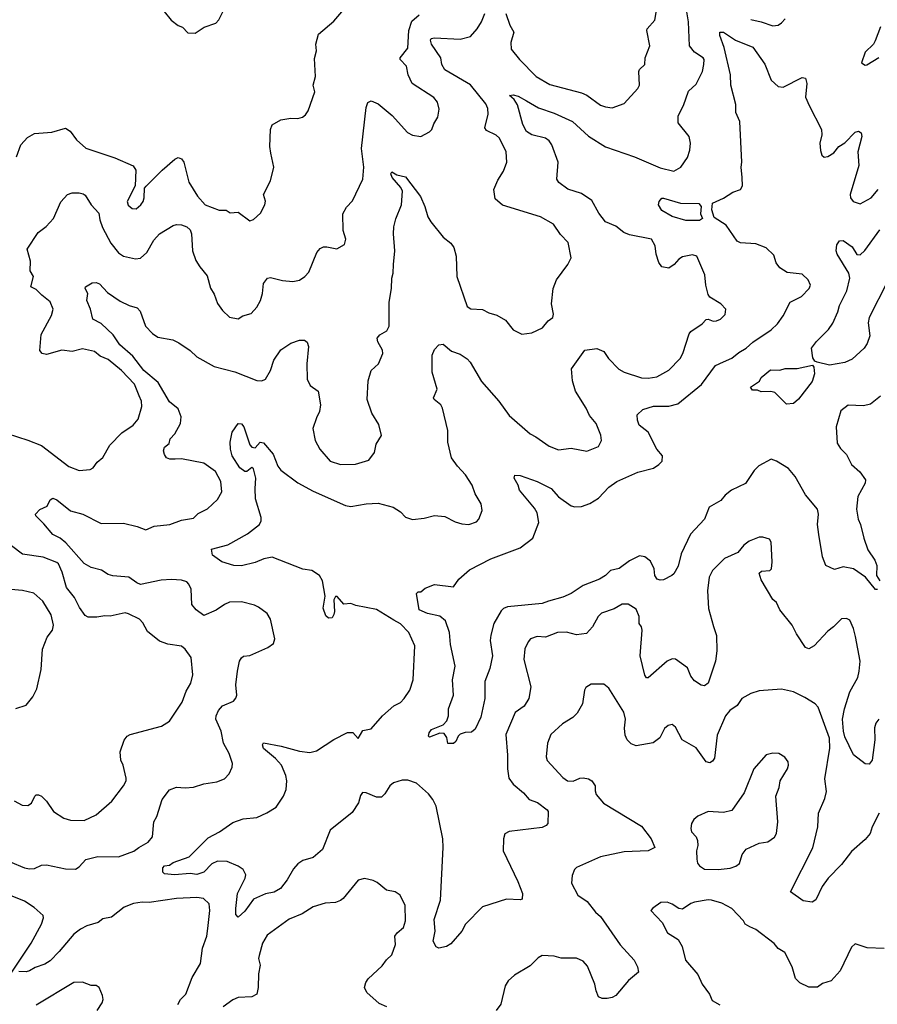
# Model space of a CAD drawing. Extents: x 1690054 to 1842981, y 782881 to 914114.
# Tile 151 of 256: x 1775578 to 1780595, y 803766 to 809528. Entities that reach past the tile are written whole.
import ezdxf

# ---------------------------------------------------------------- set-up
doc = ezdxf.new("R2010")
doc.units = 0

msp = doc.modelspace()

# ---------------------------------------------------------------- linework, layer by layer
at = {"layer": '0CON10XD'}
for points in [[(1776605, 809450), (1776656.4, 809483.6), (1776725, 809507.5), (1776743.6, 809526.4), (1776776, 809594)], [(1778422.9, 809565), (1778445.6, 809495), (1778468.8, 809455), (1778451.9, 809395), (1778453.1, 809355), (1778501.1, 809295), (1778598.9, 809195), (1778678.7, 809148.7), (1778865, 809100), (1778895.3, 809085.3), (1778975, 809028), (1779005, 809018), (1779045, 809012), (1779115, 809036.7), (1779194.1, 809125.9), (1779203.8, 809145), (1779200, 809225), (1779205, 809236.7), (1779236, 809265), (1779238, 809305), (1779264.4, 809375), (1779246, 809465), (1779248.8, 809475), (1779294.2, 809525), (1779308.9, 809615)], [(1775521.1, 804601.1), (1775605.9, 804565.9), (1775635, 804560), (1775665, 804562), (1775705, 804580), (1775735, 804582), (1775845, 804558.6), (1775903.6, 804556.4), (1775925, 804570), (1775965, 804613.5), (1776035, 804631.5), (1776155, 804628.5), (1776245, 804662.5), (1776275.6, 804685), (1776329.4, 804715), (1776355, 804746), (1776362.7, 804835), (1776380.9, 804865), (1776412, 804965), (1776455, 805021.2), (1776495, 805037.5), (1776545, 805032.9), (1776595, 805036.2), (1776655, 805055.8), (1776731.4, 805068.6), (1776775, 805086.7), (1776803.8, 805115), (1776821.2, 805155), (1776823.3, 805175), (1776804.2, 805235), (1776770, 805295), (1776757.1, 805365), (1776725.6, 805435), (1776727.1, 805455), (1776741.8, 805485), (1776765, 805512.3), (1776828.8, 805541.2), (1776842.6, 805557.4), (1776848.1, 805575), (1776843.1, 805635), (1776852.5, 805715), (1776864.3, 805775), (1776875, 805793.3), (1776886.2, 805803.8), (1776925, 805806.7), (1777030, 805855), (1777062, 805878), (1777070, 805905), (1777045, 806020), (1777025, 806052.5), (1776975, 806091.2), (1776952.3, 806102.3), (1776875, 806120.8), (1776805, 806118.9), (1776775, 806105.6), (1776728.1, 806071.9), (1776655, 806041.9), (1776610, 806075), (1776585.6, 806105), (1776581.5, 806195), (1776567.8, 806225), (1776555, 806237.8), (1776525, 806247.9), (1776465, 806251.8), (1776405, 806247.9), (1776285, 806222.7), (1776262.2, 806232.2), (1776216.7, 806266.7), (1776123.1, 806273.1), (1776095, 806281.5), (1776057.1, 806307.1), (1775995, 806323.2), (1775955.6, 806345), (1775847.6, 806467.6), (1775813.8, 806493.8), (1775772.5, 806515), (1775718.1, 806578.1), (1775672.5, 806625), (1775670, 806635), (1775695, 806662), (1775739.2, 806680.8), (1775755, 806717.5), (1775772, 806728), (1775795, 806718), (1775875, 806654.2), (1775947.5, 806635), (1776055, 806580.5), (1776185, 806581.5), (1776265, 806563.2), (1776315, 806542.5), (1776365, 806564), (1776456.3, 806573.7), (1776525, 806598.6), (1776595, 806610.8), (1776622.4, 806637.6), (1776677.3, 806665), (1776735, 806720.9), (1776760, 806765), (1776754.4, 806825), (1776722.5, 806885), (1776655, 806932.5), (1776525, 806958.2), (1776486.8, 806956.8), (1776456.6, 806956.6), (1776436.2, 806965), (1776424.1, 806984.1), (1776420, 807005), (1776425, 807026.2), (1776451.7, 807048.3), (1776457.5, 807075), (1776485.9, 807104.1), (1776519.5, 807165), (1776521.8, 807205), (1776505, 807250.8), (1776455, 807292), (1776387.8, 807405), (1776304.1, 807475), (1776239.5, 807559.5), (1776163.8, 807625), (1776125, 807683.9), (1776055, 807751.1), (1776005.7, 807775.7), (1775992.9, 807835), (1775970, 807885), (1775975.4, 807925.4), (1775960, 807955), (1775963.3, 807965), (1776001.4, 807988.6), (1776025, 807990), (1776045, 807981.4), (1776091.5, 807931.5), (1776165, 807880.8), (1776217.5, 807855), (1776265, 807842), (1776282.5, 807822.5), (1776314.4, 807735), (1776355, 807691.2), (1776385, 807670.8), (1776473.7, 807653.7), (1776507.9, 807637.9), (1776575, 807591.9), (1776614.3, 807555), (1776715, 807498), (1776836.6, 807466.6), (1776965, 807417.5), (1776995, 807414), (1777016.2, 807425), (1777045.5, 807475), (1777064.2, 807535.8), (1777105, 807596), (1777165, 807636), (1777215, 807652), (1777245, 807653.3), (1777260.5, 807640.5), (1777268.1, 807615), (1777257.5, 807515), (1777259.4, 807425), (1777277.9, 807387.9), (1777324.5, 807354.5), (1777338.6, 807275), (1777331.4, 807235), (1777315, 807198), (1777293.5, 807135), (1777306.5, 807065), (1777333.3, 807015), (1777394.7, 806944.7), (1777455, 806925.6), (1777543, 806927), (1777619.5, 806950.5), (1777654, 806995), (1777664.2, 807045), (1777693.8, 807095), (1777678.8, 807158.8), (1777638.8, 807225), (1777610, 807305), (1777615.8, 807415), (1777634.3, 807475.7), (1777676.2, 807515), (1777702, 807575), (1777700.8, 807595), (1777672.9, 807642.9), (1777670, 807665), (1777685, 807683.1), (1777725, 807707.1), (1777740, 807735), (1777739.8, 807875), (1777752.7, 807955), (1777754.5, 808015), (1777763.5, 808045), (1777764.3, 808095), (1777773.3, 808175), (1777764.4, 808275), (1777766.5, 808315), (1777778.3, 808361.7), (1777811.9, 808445), (1777816.9, 808525), (1777807.1, 808545), (1777757.5, 808605), (1777748.8, 808625), (1777755, 808636.7), (1777785, 808620.8), (1777835, 808607.5), (1777922.4, 808492.4), (1777948.1, 808435), (1777965.7, 808375), (1777982.5, 808345), (1778055, 808255.7), (1778099.5, 808219.5), (1778117.1, 808195), (1778131.5, 808145), (1778134.5, 808024.5), (1778195, 807850), (1778216.7, 807836.7), (1778285, 807831.9), (1778322.4, 807812.4), (1778369.7, 807799.7), (1778419.7, 807769.7), (1778465, 807712.5), (1778515, 807688), (1778575, 807696.2), (1778635.8, 807724.2), (1778670, 807765), (1778696.9, 807785), (1778700, 807805), (1778690, 807865), (1778699.2, 807955), (1778718, 808005), (1778785.7, 808095), (1778803.8, 808135), (1778785.8, 808225), (1778740.9, 808270.9), (1778701.7, 808331.7), (1778624.3, 808374.3), (1778403.2, 808443.2), (1778360.3, 808480.3), (1778352.2, 808535), (1778375, 808588), (1778409.1, 808640.9), (1778428, 808695), (1778424, 808755), (1778385.8, 808835), (1778365, 808852.5), (1778309.8, 808879.8), (1778298.5, 808895), (1778319.1, 808975), (1778317.4, 809007.4), (1778305.5, 809035), (1778215, 809147.3), (1778065.3, 809235.3), (1778047.8, 809265), (1778042.2, 809305), (1777987.9, 809385), (1777981.5, 809408.5), (1777985, 809416.9), (1778005, 809421.8), (1778154.4, 809414.4), (1778215, 809430), (1778254.5, 809475), (1778279.5, 809515), (1778298.6, 809565)], [(1775559.4, 808725), (1775584, 808795), (1775622.4, 808837.6), (1775665, 808861.1), (1775765, 808870.6), (1775845, 808894), (1775873.8, 808875), (1775910.8, 808825), (1775965, 808776.9), (1776135, 808720), (1776242.3, 808672.3), (1776257.5, 808647.5), (1776252.5, 808555), (1776207.3, 808465), (1776212, 808442), (1776235, 808423.3), (1776258.3, 808421.7), (1776286.7, 808445), (1776300, 808465), (1776306.4, 808486.4), (1776308.3, 808541.7), (1776317, 808553), (1776411.7, 808648.3), (1776485, 808712), (1776505, 808720.8), (1776525, 808712.9), (1776538.5, 808695), (1776567.6, 808577.6), (1776617.5, 808495), (1776663.3, 808445), (1776745, 808413.3), (1776785, 808412.5), (1776808.3, 808398.3), (1776855, 808402.5), (1776925, 808351.2), (1776945, 808358.8), (1776986.7, 808395), (1777012.9, 808445), (1777016.3, 808466.3), (1777003.3, 808505), (1777044.2, 808585), (1777064.3, 808665), (1777047.6, 808747.6), (1777040.6, 808785), (1777044.3, 808885), (1777055, 808913.3), (1777105, 808941.2), (1777165, 808952.5), (1777205, 808950), (1777231.7, 808958.3), (1777249.7, 808970.3), (1777266.2, 808995), (1777304.2, 809105), (1777294.3, 809145), (1777309.2, 809195), (1777301.7, 809301.7), (1777313.3, 809345), (1777310, 809385), (1777325.9, 809444.1), (1777415, 809518.8), (1777475, 809586.7)], [(1775856.7, 808505), (1775885, 808514), (1775925, 808514), (1775949.4, 808509.4), (1775960.9, 808500.9), (1775995.7, 808445), (1776040, 808395), (1776046, 808356), (1776062.2, 808312.2), (1776110.8, 808220.8), (1776155, 808164.4), (1776185.5, 808144.5), (1776255, 808127.9), (1776285, 808133.2), (1776320.8, 808165), (1776362, 808238), (1776395, 808275.5), (1776475, 808323.1), (1776495, 808328.6), (1776525, 808327.1), (1776555.4, 808315.4), (1776575, 808297.5), (1776583.1, 808275), (1776588.6, 808175), (1776608.3, 808118.3), (1776631.1, 808081.1), (1776675, 808030), (1776695, 807957.5), (1776715, 807922.5), (1776735, 807867.5), (1776765, 807826.7), (1776805, 807787.5), (1776855, 807777.5), (1776884.1, 807795.9), (1776931.2, 807808.8), (1776965.8, 807845), (1776986.2, 807883.8), (1776997.8, 807925), (1777004.3, 807985), (1777026.7, 808015), (1777045, 808020), (1777115, 808002.2), (1777175, 807995.7), (1777215, 808004.2), (1777246.2, 808025), (1777268.7, 808051.3), (1777315.8, 808165), (1777335, 808188.8), (1777355, 808198), (1777375, 808198), (1777433.6, 808186.4), (1777478.3, 808211.7), (1777485.9, 808244.1), (1777470.8, 808295), (1777468.8, 808391.2), (1777489.7, 808430.3), (1777525, 808467.5), (1777585.7, 808595), (1777590.6, 808665), (1777578.5, 808775), (1777605.6, 809015), (1777615, 809043.8), (1777635, 809052.9), (1777675, 809035.6), (1777756.4, 808966.4), (1777847, 808867), (1777875, 808851.9), (1777925, 808844), (1777975, 808871.2), (1777989.2, 808885), (1778000.9, 808919.1), (1778023.3, 808956.7), (1778031.9, 809005), (1778021.4, 809045), (1778001.7, 809071.7), (1777874.6, 809154.6), (1777850.5, 809205), (1777840.4, 809255), (1777803.1, 809295), (1777802.9, 809305), (1777848.8, 809361.2), (1777853.5, 809465), (1777871.5, 809518.5), (1777915, 809557.1)], [(1776842.1, 804327.9), (1776851.8, 804415), (1776897.8, 804505), (1776901.4, 804525), (1776884.3, 804555), (1776855.3, 804575.3), (1776791.7, 804601.7), (1776735, 804604.6), (1776701.5, 804588.5), (1776655, 804539.2), (1776615, 804525.4), (1776575, 804531.5), (1776484.1, 804524.1), (1776425, 804530), (1776415, 804540), (1776414.4, 804565), (1776425, 804576.9), (1776455, 804581.2), (1776475, 804596.7), (1776569.7, 804630.3), (1776679.6, 804740.4), (1776745.8, 804775), (1776825, 804831.1), (1776885, 804851.5), (1776965, 804860.4), (1777023.8, 804886.2), (1777079.2, 804920.8), (1777121.4, 804985), (1777136.2, 805023.8), (1777140, 805075), (1777135.6, 805104.4), (1777108.5, 805165), (1777075, 805204.4), (1777005, 805264.2), (1776998, 805285), (1777003.2, 805296.8), (1777106.9, 805276.9), (1777215, 805246.8), (1777275, 805240.8), (1777315, 805250), (1777414.8, 805315.2), (1777495, 805356.4), (1777527.3, 805357.3), (1777557.4, 805322.6), (1777585, 805369.5), (1777635, 805377.5), (1777701.2, 805455), (1777767, 805513), (1777805, 805532.9), (1777828.1, 805555), (1777860, 805605), (1777879.4, 805665), (1777889.2, 805865), (1777855, 805942), (1777805, 805992.2), (1777767.1, 806015), (1777665, 806076.9), (1777545, 806099.2), (1777515, 806111.1), (1777475, 806108.6), (1777435, 806153.3), (1777425, 806152.5), (1777416, 806134), (1777419.5, 806065), (1777415, 806046.7), (1777405, 806028.8), (1777385, 806026.7), (1777368.8, 806038.8), (1777352.5, 806085), (1777364, 806155), (1777349.2, 806245), (1777331.2, 806275), (1777287.5, 806305), (1777235, 806312.9), (1777055, 806382.2), (1777006.3, 806373.7), (1776955, 806352.2), (1776875, 806333.1), (1776830, 806335), (1776761.2, 806355), (1776706.7, 806395), (1776700.7, 806429.3), (1776795, 806455.7), (1776910.5, 806519.5), (1776980, 806575), (1776990, 806595), (1776991.2, 806615), (1776957.8, 806725), (1776954.5, 806785.5), (1776960, 806845), (1776945, 806900), (1776935, 806907.5), (1776907.5, 806885), (1776895.9, 806884.1), (1776865, 806905.8), (1776821.5, 806975), (1776811.5, 807015), (1776808.5, 807055), (1776821.6, 807115), (1776856.7, 807165), (1776875, 807163.1), (1776888.8, 807145), (1776925, 807040), (1776935, 807026.2), (1776955, 807022.5), (1776985, 807056.7), (1777005, 807052.5), (1777060, 806985), (1777088, 806915), (1777105, 806891.2), (1777205, 806818.6), (1777295, 806769.1), (1777484.3, 806685.7), (1777515, 806678.5), (1777605, 806694.3), (1777675, 806698.6), (1777763.3, 806675), (1777805, 806648.6), (1777835, 806617.1), (1777875, 806603.1), (1777945, 806611.4), (1778005, 806627.5), (1778065, 806620), (1778125, 806590), (1778165, 806577.5), (1778205, 806574.3), (1778251.2, 806588.8), (1778264, 806605), (1778283.8, 806655), (1778278, 806695), (1778243.2, 806753.2), (1778224.2, 806805), (1778186.9, 806865), (1778139.4, 806915), (1778103.8, 806963.8), (1778082.2, 807055), (1778081.9, 807125), (1778050.8, 807255), (1778042, 807275), (1778003.3, 807305), (1777998.8, 807315), (1778020.6, 807365), (1777991.1, 807465), (1777990.6, 807565), (1778005, 807598.8), (1778029.2, 807625), (1778055, 807628.8), (1778105, 807588.1), (1778155, 807570), (1778195, 807544), (1778213.6, 807523.6), (1778280.3, 807410.3), (1778380.5, 807295), (1778441.9, 807211.9), (1778564.6, 807104.6), (1778597.8, 807087.8), (1778675, 807032.5), (1778730.5, 807010.5), (1778805, 807021.2), (1778895, 807003.3), (1778965, 807031.2), (1778980.8, 807065), (1778977, 807097), (1778951.4, 807165), (1778911.1, 807211.1), (1778891.1, 807255), (1778828.8, 807355), (1778811.5, 807415), (1778805.7, 807485), (1778884, 807595), (1778955, 807604.5), (1778996.2, 807586.2), (1779022.5, 807545), (1779083.8, 807483.8), (1779113.8, 807465), (1779215, 807432.7), (1779255, 807429.5), (1779305, 807437.8), (1779375, 807477.1), (1779442.9, 807545), (1779458.5, 807575), (1779495, 807690), (1779505, 807704), (1779571.3, 807748.7), (1779595, 807773.3), (1779605, 807776.2), (1779635, 807764), (1779655, 807766.2), (1779677.5, 807775), (1779705, 807802.5), (1779710, 807835), (1779680, 807865), (1779615, 807903.8), (1779605, 807920), (1779591.2, 807975), (1779585.4, 808035), (1779540, 808145), (1779515, 808152), (1779455, 808140), (1779435, 808127.5), (1779407.1, 808095), (1779375, 808074.4), (1779335, 808080.8), (1779316.2, 808106.2), (1779301.5, 808155), (1779295.4, 808205), (1779274.6, 808244.6), (1779145, 808268.1), (1779112.8, 808282.8), (1779065, 808320), (1779004.3, 808344.3), (1778965.6, 808395), (1778925, 808470.6), (1778865, 808510.6), (1778785, 808537.1), (1778731.2, 808575), (1778720.8, 808595), (1778729.1, 808695), (1778691.8, 808795), (1778675, 808818.5), (1778655, 808833.8), (1778575, 808854.7), (1778543.5, 808873.5), (1778522.4, 808915), (1778490.4, 809030.4), (1778471.5, 809061.5), (1778442.5, 809085), (1778465, 809087.5), (1778495, 809080), (1778543.8, 809053.8), (1778612.7, 809012.7), (1778705, 808980), (1778811.3, 808931.3), (1778906.2, 808846.2), (1779005, 808784.6), (1779175, 808724.6), (1779325, 808661.8), (1779405, 808642.2), (1779445.5, 808664.5), (1779485, 808722), (1779498.2, 808765), (1779502.1, 808805), (1779494, 808844), (1779430.6, 808925), (1779430.8, 808965), (1779460.6, 809025), (1779490.9, 809109.1), (1779535, 809151.2), (1779571.9, 809225), (1779580.6, 809265), (1779582, 809295), (1779576, 809305), (1779525, 809336.9), (1779496.9, 809375), (1779491.6, 809515), (1779479.4, 809585)], [(1776423.8, 809575), (1776463.3, 809525), (1776505, 809493.3), (1776530, 809485), (1776561.7, 809451.7), (1776605, 809450)], [(1779855, 809528.6), (1779915, 809515.6), (1779985, 809491.1), (1780014.5, 809495.5), (1780035, 809508.6), (1780056.5, 809533.5)], [(1780614.1, 809485.9), (1780583.3, 809405), (1780572.5, 809385), (1780525, 809337.5), (1780502.5, 809275), (1780525, 809262.5), (1780535, 809263.3), (1780604.1, 809305.9)], [(1780596.4, 806193.6), (1780585, 806193.3), (1780525.4, 806265.4), (1780455.6, 806315.6), (1780395, 806326), (1780345, 806311.2), (1780293.3, 806335), (1780274.5, 806384.5), (1780252.5, 806515), (1780244.6, 806575), (1780250.4, 806635), (1780244.7, 806664.7), (1780175, 806748.5), (1780115, 806855.8), (1780075, 806902.5), (1780005, 806945.6), (1779975, 806955.8), (1779902.7, 806917.3), (1779875, 806889.2), (1779825, 806813.8), (1779742, 806775), (1779705, 806745.8), (1779680, 806715), (1779612.2, 806675), (1779585, 806604.3), (1779503.1, 806516.9), (1779447, 806403), (1779429.8, 806330.2), (1779405.7, 806285), (1779392.9, 806275), (1779345, 806251.1), (1779325, 806248.6), (1779307.5, 806255), (1779293.2, 806275), (1779289.6, 806315), (1779269.3, 806359.3), (1779234.5, 806384.5), (1779205, 806390), (1779145, 806360.8), (1779085, 806315.7), (1779035, 806304.3), (1779005.7, 806275), (1778970.6, 806255), (1778875, 806217.1), (1778805, 806170), (1778755, 806148.2), (1778672, 806125), (1778635, 806111.5), (1778432.7, 806092.7), (1778407.6, 806082.4), (1778395, 806068.6), (1778352.1, 805995), (1778333.3, 805926.7), (1778330, 805895), (1778343.6, 805805), (1778328.9, 805731.1), (1778299.4, 805655), (1778299.4, 805555), (1778275, 805447.5), (1778243, 805377), (1778221.7, 805358.3), (1778185, 805357.5), (1778155, 805347.5), (1778142.5, 805335), (1778130, 805305), (1778115, 805292.5), (1778081.7, 805291.7), (1778077, 805327), (1778061.7, 805351.7), (1778035, 805352.5), (1777975, 805330), (1777970, 805335), (1777972.5, 805355), (1777987.5, 805375), (1778055, 805402.5), (1778076.7, 805425), (1778086.7, 805455), (1778086.7, 805495), (1778116.2, 805575), (1778110, 805665), (1778126, 805745), (1778098.3, 805871.7), (1778093, 805943), (1778069.7, 806009.7), (1778035, 806038.6), (1777963.7, 806053.7), (1777914.6, 806074.6), (1777900, 806170), (1777910, 806180), (1777925, 806180), (1777949.3, 806200.7), (1778005, 806223.8), (1778115, 806210), (1778146.7, 806255), (1778210.3, 806309.7), (1778335, 806372.5), (1778505, 806438.1), (1778579.2, 806495), (1778615.6, 806585), (1778605, 806642.5), (1778590.3, 806670.3), (1778502, 806775), (1778493.8, 806805), (1778470, 806845), (1778475, 806862.5), (1778505, 806860), (1778605, 806825.8), (1778688, 806785), (1778730, 806735), (1778803.4, 806683.4), (1778825, 806676.7), (1778865, 806678.9), (1778912.9, 806697.1), (1778965, 806727.5), (1779025, 806792.2), (1779070.8, 806825), (1779195, 806881.1), (1779285, 806904.4), (1779316.2, 806925), (1779336, 806945), (1779338, 806975), (1779305.8, 807015), (1779254.5, 807114.5), (1779202.5, 807155), (1779192, 807185), (1779190, 807215), (1779223.2, 807246.8), (1779285, 807265.5), (1779375, 807266.9), (1779429.2, 807280.8), (1779567.3, 807392.7), (1779648.6, 807505), (1779695, 807525.5), (1779745, 807546.4), (1779785, 807581.2), (1779828, 807605), (1779868.1, 807641.9), (1779975, 807712.5), (1780011.3, 807748.7), (1780044.4, 807795.6), (1780086.2, 807875), (1780151.7, 807908.3), (1780196.7, 807955), (1780203.8, 807975), (1780191.2, 808005), (1780155, 808038.8), (1780067.7, 808047.7), (1780025.7, 808075.7), (1780004, 808105), (1779990.7, 808150.7), (1779945, 808192), (1779885, 808215.8), (1779795, 808222.9), (1779775, 808232), (1779711.4, 808325), (1779640.9, 808370.9), (1779626.9, 808415), (1779631.4, 808455), (1779695, 808482.7), (1779750.5, 808519.5), (1779795.5, 808535), (1779806.8, 808555), (1779805.5, 808605), (1779798.5, 808665), (1779803.6, 808695), (1779791.7, 808931.7), (1779767.5, 808985), (1779767.9, 809032.1), (1779738.8, 809145), (1779736.1, 809205), (1779699.6, 809365), (1779674.6, 809435), (1779674.2, 809455.8), (1779695, 809454.4), (1779765, 809407.3), (1779866.3, 809366.3), (1779937.4, 809267.4), (1779974, 809174), (1780015, 809137.1), (1780045, 809133.1), (1780155, 809189.2), (1780175, 809186.7), (1780183.1, 809155), (1780175.6, 809075), (1780196.5, 809026.5), (1780268, 808885), (1780270.8, 808855), (1780260, 808805), (1780262.3, 808762.3), (1780271.2, 808735), (1780285, 808723.3), (1780305, 808726.7), (1780340.3, 808749.7), (1780371.2, 808785), (1780405, 808807.5), (1780465, 808869.2), (1780485, 808875.8), (1780501.2, 808865), (1780504.2, 808845), (1780482.2, 808755), (1780487.5, 808675), (1780436, 808505), (1780438.8, 808485), (1780454.2, 808464.2), (1780495, 808450.8), (1780560, 808485), (1780601.4, 808535)], [(1775505, 807107.3), (1775625, 807067.7), (1775705, 807035.4), (1775865, 806914.4), (1775925, 806890), (1775990, 806895), (1776007.5, 806905), (1776030.5, 806939.5), (1776063.9, 806966.1), (1776105, 807038), (1776175, 807110.6), (1776241.2, 807155), (1776270.3, 807189.7), (1776292.5, 807265), (1776290, 807295), (1776276.4, 807326.4), (1776248.5, 807395), (1776173.1, 807475), (1776095, 807539.5), (1776049.1, 807559.1), (1776015, 807585.6), (1775945, 807602.9), (1775885.5, 807585.5), (1775825, 807593.8), (1775735, 807568.9), (1775710, 807575), (1775695, 807592.5), (1775702.5, 807685), (1775762.9, 807797.1), (1775773.9, 807835), (1775755, 807877.8), (1775706.7, 807915), (1775675, 807950), (1775643.8, 807963.8), (1775657.5, 808025), (1775638.3, 808058.3), (1775640, 808115), (1775621.2, 808185), (1775685, 808282.5), (1775732, 808318), (1775776.2, 808363.8), (1775818.7, 808461.3), (1775856.7, 808505)], [(1779555, 808352.5), (1779475, 808352.5), (1779395, 808375.7), (1779335, 808412), (1779316, 808445), (1779318.8, 808465), (1779335, 808483.8), (1779345, 808484), (1779444.6, 808454.6), (1779552.1, 808452.1), (1779565.5, 808435), (1779561.3, 808391.3), (1779572.5, 808365), (1779555, 808352.5)], [(1780655.5, 807995), (1780548.2, 807785), (1780542.5, 807755), (1780552.6, 807677.4), (1780536.8, 807633.2), (1780518.8, 807605), (1780448, 807542), (1780405, 807521.1), (1780315, 807506.9), (1780243.3, 807523.3), (1780230.2, 807530.2), (1780218.7, 807548.7), (1780209.5, 807605), (1780240, 807645), (1780310.8, 807715), (1780335, 807751.2), (1780365, 807817.5), (1780373.8, 807855), (1780418.1, 807941.9), (1780434.7, 808015), (1780428.9, 808045), (1780360, 808155), (1780354.1, 808175), (1780359.4, 808210.6), (1780375, 808233.8), (1780395, 808236), (1780447.9, 808197.9), (1780475, 808154.4), (1780495, 808152.9), (1780522.9, 808177.1), (1780611.1, 808298.9)], [(1780065, 807277.5), (1779995, 807346.7), (1779973, 807353), (1779915, 807350), (1779895, 807360), (1779865, 807360), (1779853, 807377), (1779906.7, 807413.3), (1779916.7, 807435), (1779970.8, 807479.2), (1780025, 807476.2), (1780056.1, 807486.1), (1780126.1, 807486.1), (1780215.5, 807505.5), (1780223.3, 807495), (1780228.6, 807455), (1780215, 807411.2), (1780135, 807306.7), (1780105, 807282.5), (1780065, 807277.5)], [(1780614.6, 807325.4), (1780555, 807278.8), (1780515, 807269.2), (1780425, 807271.4), (1780381.3, 807238.7), (1780354.4, 807145.6), (1780360.3, 807050.3), (1780379.7, 807019.7), (1780414.3, 806984.3), (1780444, 806925), (1780493, 806883), (1780527.1, 806835), (1780524, 806815), (1780482, 806738), (1780473.4, 806663.4)], [(1780473.4, 806663.4), (1780482.5, 806605), (1780498, 806575), (1780516, 806495), (1780540, 806425), (1780580, 806365), (1780592, 806335), (1780591.2, 806275), (1780610, 806245)], [(1780605, 805435.8), (1780587.6, 805412.4), (1780578.6, 805385), (1780580.6, 805315), (1780565.8, 805195), (1780548.3, 805171.7), (1780525, 805173.3), (1780455.9, 805225.9), (1780405, 805331.1), (1780396.7, 805365), (1780392.4, 805435), (1780404.4, 805495), (1780434.2, 805595), (1780481.1, 805678.9), (1780489.6, 805715), (1780495.4, 805775), (1780468.5, 805918.5), (1780456.9, 805965), (1780434.1, 806014.1), (1780415, 806024), (1780385, 806022), (1780339.2, 805975), (1780305, 805950), (1780225.4, 805864.6), (1780195, 805846), (1780175, 805853.8), (1780121.9, 805935), (1780098, 805985), (1780026, 806075), (1780005, 806116.7), (1779984, 806135), (1779915, 806250), (1779905, 806290), (1779918.3, 806301.7), (1779967.5, 806305), (1779976.7, 806315), (1779981.2, 806355), (1779975, 806470), (1779965, 806487.5), (1779925, 806500), (1779905, 806500), (1779845, 806476.7), (1779815, 806452.5), (1779780.3, 806409.7), (1779701.2, 806375), (1779631.2, 806305), (1779612.5, 806265), (1779601.4, 806185), (1779606.8, 806083.2), (1779637.1, 805977.1), (1779654.6, 805925), (1779656.2, 805835), (1779649.5, 805775), (1779606, 805645), (1779585, 805630), (1779565, 805633.8), (1779525, 805660), (1779505, 805686), (1779484.4, 805735), (1779415, 805786.9), (1779395, 805787.1), (1779365, 805774.4), (1779255, 805676.7), (1779245, 805676.7), (1779235, 805692.5), (1779208.2, 805805), (1779220, 805955), (1779215.3, 805975.3), (1779201.9, 805995), (1779201.9, 806035), (1779185, 806078.8), (1779137.8, 806107.8), (1779102.8, 806107.2), (1779055, 806080.6), (1778980.8, 806055), (1778962.2, 806035), (1778929.4, 805975), (1778893.1, 805936.9), (1778835, 805929.1), (1778777.5, 805945), (1778725, 805941.2), (1778655, 805915.7), (1778605, 805918.6), (1778566.7, 805905), (1778551.7, 805888.3), (1778533.6, 805846.4), (1778528.1, 805785), (1778567.9, 805625), (1778556.7, 805555), (1778528.5, 805511.5), (1778476.4, 805473.6), (1778422.7, 805345), (1778431.8, 805225), (1778430.8, 805145), (1778439.8, 805089.8), (1778465.6, 805055), (1778525, 805003.5), (1778558.1, 804965), (1778606.5, 804946.5), (1778664, 804905), (1778670, 804895), (1778668, 804825), (1778657.9, 804812.1), (1778635, 804801.4), (1778442, 804778), (1778416.9, 804763.1), (1778408, 804735), (1778405.6, 804665), (1778492.7, 804485), (1778518.8, 804415), (1778517.5, 804382.5), (1778505, 804377.5), (1778425, 804382), (1778285, 804336.2), (1778186.2, 804235), (1778163.8, 804195), (1778099.3, 804120.7), (1778075, 804103.8), (1778030, 804095), (1778013.6, 804103.6), (1777997.5, 804135), (1778008.8, 804195), (1778002.1, 804262.1), (1778040, 804375), (1778056, 804685), (1778053.2, 804735), (1778014.4, 804925), (1777995.6, 804965), (1777968.8, 804998.8), (1777900.2, 805060.2), (1777847.7, 805077.7), (1777815, 805078.7), (1777765, 805061.8), (1777743.3, 805045), (1777715, 804997.5), (1777695, 804979.2), (1777665, 804978.1), (1777605, 805004.2), (1777584.3, 805005.7), (1777572.6, 804987.4), (1777560.6, 804945), (1777522, 804888), (1777393.5, 804785), (1777348.6, 804671.4), (1777294.4, 804625.6), (1777235, 804607.1), (1777205, 804588.6), (1777180.5, 804559.5), (1777143.5, 804495), (1777102.9, 804445), (1777066.5, 804423.5), (1777015, 804413.9), (1776945, 804381.8), (1776895, 804311.5), (1776855, 804276.7), (1776841.4, 804291.4), (1776842.1, 804327.9)], [(1775545, 804956.2), (1775591.2, 804931.2), (1775625, 804930), (1775647.3, 804942.7), (1775666.1, 804983.9), (1775675, 804992.5), (1775687, 804993), (1775705, 804984), (1775734.4, 804955), (1775775, 804895.6), (1775835, 804855.8), (1775875, 804844), (1775955, 804841.9), (1776024.5, 804875.5), (1776116, 804955), (1776185.6, 805044.4), (1776200, 805075), (1776200.7, 805090.7), (1776183.8, 805165), (1776168.8, 805195), (1776165.9, 805244.1), (1776188.8, 805311.2), (1776206.7, 805335), (1776225, 805346.2), (1776406.5, 805393.5), (1776455, 805424), (1776527.5, 805535), (1776552.1, 805597.9), (1776579.2, 805645), (1776590.6, 805695), (1776580, 805795), (1776546.2, 805845), (1776525, 805862), (1776445, 805873.3), (1776395, 805890.6), (1776325, 805948), (1776298.2, 805998.2), (1776279.3, 806019.3), (1776215, 806051.9), (1776195, 806057.1), (1776107, 806037), (1776075, 806040), (1776028.3, 806031.7), (1775978.6, 806031.4), (1775961.1, 806041.1), (1775927.8, 806087.8), (1775897.8, 806147.8), (1775851.9, 806205), (1775826.5, 806295), (1775805, 806344), (1775795, 806352.2), (1775715, 806382.7), (1775595, 806399.5), (1775529.6, 806449.6)], [(1775555, 805497.5), (1775615, 805516.7), (1775653.8, 805565), (1775677.3, 805612.7), (1775703.8, 805725), (1775712, 805845), (1775737.8, 805915), (1775769.5, 805955), (1775775.7, 805985), (1775761.9, 806045), (1775712.5, 806125), (1775661.3, 806171.3), (1775595, 806188.5), (1775525, 806194.5)], [(1780605.6, 804885), (1780564.8, 804805.2), (1780553.3, 804765), (1780525, 804730.8), (1780445, 804661.5), (1780385, 804583.8), (1780307.3, 804505), (1780272.2, 804455), (1780235, 804377.5), (1780215, 804363.3), (1780162.3, 804372.3), (1780087.5, 804425), (1780218.7, 804681.3), (1780246.8, 804805), (1780251.5, 804885), (1780288.8, 804971.2), (1780297.4, 805012.6), (1780288.5, 805085), (1780317.7, 805265), (1780315, 805323.3), (1780249.2, 805505), (1780231.2, 805525), (1780172.1, 805562.1), (1780104.7, 805594.7), (1780035, 805610.8), (1779905, 805600), (1779855, 805586), (1779803.5, 805556.5), (1779775.4, 805514.6), (1779733.5, 805486.5), (1779708.2, 805455), (1779658.9, 805341.1), (1779642.4, 805207.6), (1779630.9, 805189.1), (1779615, 805180), (1779595, 805186), (1779535, 805267.1), (1779453.8, 805315), (1779415, 805387.5), (1779395, 805403.3), (1779371.7, 805398.3), (1779350.5, 805379.5), (1779323.3, 805325), (1779284.2, 805295.8), (1779185, 805279.2), (1779155, 805290.8), (1779132, 805315), (1779120.9, 805340.9), (1779117, 805383), (1779123.1, 805435), (1779113.3, 805475), (1779025.6, 805615.6), (1778995, 805640), (1778920.7, 805639.3), (1778890.5, 805619.5), (1778882, 805605), (1778870.6, 805525), (1778839.6, 805470.4), (1778814.3, 805445.7), (1778753.1, 805406.9), (1778685.7, 805345), (1778665.7, 805295), (1778657.8, 805215), (1778663.1, 805193.1), (1778755, 805093.8), (1778783.3, 805075), (1778815, 805071.9), (1778855, 805089.2), (1778875, 805091.4), (1778905, 805085.8), (1778925, 805074), (1778944.2, 805045), (1778944, 805015), (1778950.8, 804995), (1778992.8, 804942.8), (1779215, 804809.2), (1779272.5, 804735), (1779293.8, 804685), (1779255.4, 804664.6), (1779115, 804657.9), (1778975, 804629.5), (1778835, 804566.2), (1778823.8, 804555), (1778809.3, 804519.3), (1778806.2, 804475), (1778842.5, 804405), (1778898.7, 804368.7), (1778947.5, 804305), (1778975, 804280.8), (1779091.1, 804115), (1779172.9, 804025), (1779192.5, 803985), (1779198.8, 803955), (1779138.8, 803905), (1779065, 803818), (1779045, 803806.2), (1779015, 803800), (1778985, 803801.2), (1778965, 803811.2), (1778950.6, 803845), (1778943.1, 803885), (1778899.8, 803989.8), (1778875, 804018.1), (1778835, 804036.2), (1778745, 804037.2), (1778705, 804048.6), (1778635, 804052.5), (1778611.3, 804038.7), (1778565, 803992), (1778472.7, 803937.3), (1778436.1, 803903.9)], [(1779665, 804555.8), (1779735, 804564), (1779767.5, 804575), (1779788.8, 804591.2), (1779805, 804642.5), (1779827.5, 804675), (1779905, 804710), (1779955, 804716.7), (1779993.3, 804745), (1780006.2, 804765), (1780012.9, 804835), (1780001.2, 804985), (1780021.2, 805035), (1780026.7, 805075), (1780070, 805145), (1780075.8, 805165), (1780074, 805185), (1780055, 805213.3), (1780020, 805235), (1779985, 805236.2), (1779945, 805226.2), (1779873.3, 805145), (1779816.8, 805003.2), (1779745, 804900), (1779695, 804888.6), (1779605, 804895.6), (1779545, 804868), (1779522.1, 804847.9), (1779508, 804825), (1779504.1, 804795.9), (1779509.2, 804775), (1779535, 804746.2), (1779544.3, 804725), (1779545.6, 804695), (1779536.9, 804665), (1779538.6, 804615), (1779543.2, 804593.2), (1779555, 804576.7), (1779585, 804558), (1779665, 804555.8)], [(1777725, 803752.5), (1777681.7, 803771.7), (1777608.6, 803835), (1777594.3, 803865), (1777603.3, 803895), (1777616.9, 803915), (1777698.7, 803991.3), (1777723.3, 804026.7), (1777755, 804055.6), (1777777.2, 804117.2), (1777773.5, 804165), (1777785.6, 804185), (1777822.5, 804215), (1777834.6, 804255.4), (1777832.9, 804345), (1777803.8, 804405), (1777775, 804424), (1777723.6, 804433.6), (1777668.5, 804478.5), (1777645, 804490), (1777595, 804502), (1777557.1, 804492.9), (1777470, 804385), (1777455, 804374), (1777425, 804362.5), (1777365, 804359.2), (1777295, 804336), (1777230, 804295), (1777155, 804264.2), (1777025, 804172), (1776998.6, 804125), (1776977.9, 804052.1), (1776975.7, 804035), (1776985.6, 803995), (1776975.4, 803944.6), (1776973.5, 803865), (1776965.8, 803825), (1776935, 803809.4), (1776855, 803805.5), (1776825, 803792.2), (1776769.1, 803750.9)], [(1775532.5, 803955), (1775645, 804123.3), (1775704.4, 804235), (1775716.6, 804273.4), (1775715, 804286.2), (1775662.3, 804332.3), (1775605, 804369.1), (1775495, 804415.8)], [(1776503.8, 803765), (1776519.1, 803795), (1776550.5, 803825), (1776587.6, 803922.4), (1776636.5, 804005), (1776648.2, 804095), (1776673.1, 804165), (1776679.3, 804209.3), (1776690, 804315), (1776685.7, 804355), (1776653.3, 804385), (1776615, 804392.1), (1776495, 804385.5), (1776335, 804361.9), (1776295, 804364.2), (1776243.5, 804356.5), (1776189.4, 804335), (1776115, 804276.7), (1776064.2, 804265.8), (1776037.5, 804245), (1775971.2, 804225), (1775933.6, 804206.4), (1775895, 804176.5), (1775809.5, 804075), (1775755, 804021.5), (1775725, 804001.1), (1775668.3, 803981.7), (1775635, 803962), (1775615, 803956.7), (1775571.7, 803958.3)], [(1780635, 804094), (1780537, 804097), (1780465, 804120), (1780445, 804100), (1780378.3, 803961.7), (1780325, 803903.3), (1780275, 803887.5), (1780245, 803867.5), (1780195, 803867.5), (1780142.7, 803892.7), (1780117, 803917), (1780096.6, 803986.6), (1780055, 804068.8), (1780015, 804094), (1779991.7, 804121.7), (1779885, 804203.8), (1779849.2, 804219.2), (1779822.5, 804235), (1779812.5, 804255), (1779745, 804326.2), (1779685, 804358.8), (1779625, 804376), (1779605, 804378), (1779525, 804363.3), (1779505, 804356.7), (1779455, 804323.3), (1779435, 804326.7), (1779395, 804353.3), (1779365, 804363.3), (1779328.3, 804361.7), (1779281.7, 804328.3), (1779270, 804315), (1779337.5, 804245), (1779367.5, 804185), (1779430, 804145), (1779454.1, 804104.1), (1779474, 804025), (1779545, 803940), (1779570.8, 803885), (1779614.2, 803825), (1779629.2, 803789.2), (1779675, 803762.5)], [(1776030.5, 803729.5), (1776060, 803775), (1776066.2, 803795), (1776062.5, 803817.5), (1776042.5, 803865), (1776025, 803877.5), (1775995, 803877.5), (1775946.1, 803896.1), (1775895, 803893.8), (1775675, 803762)], [(1778436.1, 803903.9), (1778418.8, 803875), (1778393, 803767), (1778365, 803731.2)]]:
    msp.add_lwpolyline(points, dxfattribs=at)

doc.saveas('drawing.dxf')
